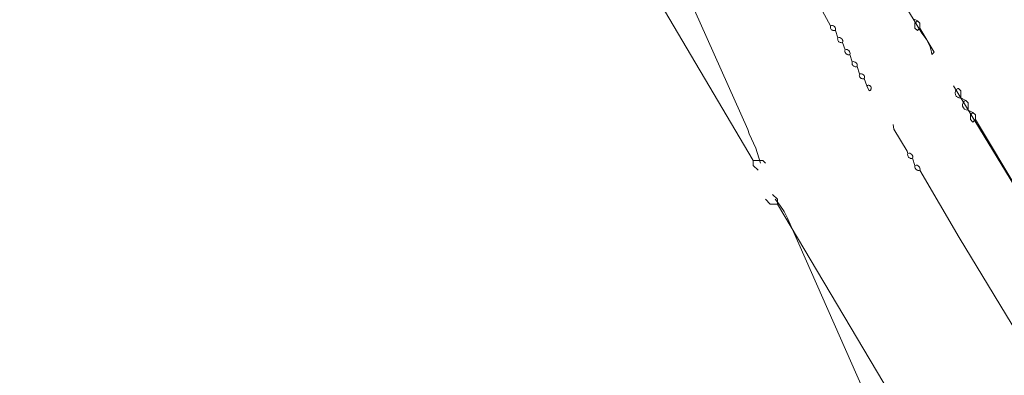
# Model space of a CAD drawing. Header units: inches. Extents: x 158416 to 160804, y 432611 to 437652.
# Tile 54 of 193: x 159123 to 159259, y 433076 to 433125. Entities that reach past the tile are written whole.
import ezdxf

# ---------------------------------------------------------------- set-up
doc = ezdxf.new("R2010")
doc.units = ezdxf.units.IN
doc.header["$MEASUREMENT"] = 0
doc.linetypes.add('DASHDOT', pattern=[0])
for name, color, linetype in [('4.2-K&L-LAAGSPANNING', 10, 'Continuous'), ('4.2-K&L-MIDDENSPANNING', 10, 'Continuous'), ('4.2-K&L-SIGNAAL UPC', 222, 'Continuous')]:
    doc.layers.add(name, color=color, linetype=linetype)

msp = doc.modelspace()

# ---------------------------------------------------------------- linework, layer by layer
at = {"layer": '4.2-K&L-LAAGSPANNING', "linetype": 'DASHDOT', "lineweight": 0, "ltscale": 2}
for points in [[(159248.67, 433120, 0), (159248.56, 433120.55, 0), (159248.41, 433121.08, 0), (159248.2, 433121.59, 0), (159247.93, 433122.08, 0), (159247.62, 433122.54, 0), (159247.27, 433122.97, 0), (159213.74, 433178.38, 0)], [(159232.67, 433127.67, 0), (159234.67, 433124, 0), (159234.65, 433123.91, 0), (159234.64, 433123.82, 0), (159234.65, 433123.73, 0), (159234.67, 433123.65, 0), (159234.71, 433123.57, 0), (159234.76, 433123.49, 0), (159234.83, 433123.43, 0), (159234.9, 433123.38, 0), (159234.98, 433123.34, 0), (159235.07, 433123.32, 0), (159235.16, 433123.31, 0), (159235.25, 433123.31, 0), (159235.33, 433123.33, 0), (159235.67, 433122.33, 0), (159235.65, 433122.25, 0), (159235.64, 433122.16, 0), (159235.65, 433122.07, 0), (159235.67, 433121.98, 0), (159235.71, 433121.9, 0), (159235.76, 433121.83, 0), (159235.83, 433121.76, 0), (159235.9, 433121.71, 0), (159235.98, 433121.67, 0), (159236.07, 433121.65, 0), (159236.16, 433121.64, 0), (159236.25, 433121.65, 0), (159236.33, 433121.67, 0), (159236.67, 433120.67, 0), (159236.65, 433120.58, 0), (159236.64, 433120.49, 0), (159236.65, 433120.4, 0), (159236.67, 433120.31, 0), (159236.71, 433120.23, 0), (159236.76, 433120.16, 0), (159236.83, 433120.1, 0), (159236.9, 433120.05, 0), (159236.98, 433120.01, 0), (159237.07, 433119.98, 0), (159237.16, 433119.97, 0), (159237.25, 433119.98, 0), (159237.33, 433120, 0), (159237.67, 433119, 0), (159237.65, 433118.91, 0), (159237.64, 433118.82, 0), (159237.65, 433118.73, 0), (159237.67, 433118.65, 0), (159237.71, 433118.57, 0), (159237.76, 433118.49, 0), (159237.83, 433118.43, 0), (159237.9, 433118.38, 0), (159237.98, 433118.34, 0), (159238.07, 433118.32, 0), (159238.16, 433118.31, 0), (159238.25, 433118.31, 0), (159238.33, 433118.33, 0), (159238.67, 433117.33, 0), (159238.65, 433117.25, 0), (159238.64, 433117.16, 0), (159238.65, 433117.07, 0), (159238.67, 433116.98, 0), (159238.71, 433116.9, 0), (159238.76, 433116.83, 0), (159238.83, 433116.76, 0), (159238.9, 433116.71, 0), (159238.98, 433116.67, 0), (159239.07, 433116.65, 0), (159239.16, 433116.64, 0), (159239.25, 433116.65, 0), (159239.33, 433116.67, 0), (159239.67, 433115.67, 0), (159240, 433115, 0), (159240.06, 433115.02, 0), (159240.12, 433115.05, 0), (159240.17, 433115.09, 0), (159240.21, 433115.14, 0), (159240.25, 433115.2, 0), (159240.27, 433115.26, 0), (159240.29, 433115.32, 0), (159240.29, 433115.38, 0), (159240.28, 433115.45, 0), (159240.26, 433115.51, 0), (159240.23, 433115.57, 0), (159240.19, 433115.62, 0), (159240.15, 433115.67, 0), (159240.09, 433115.7, 0), (159240.03, 433115.73, 0), (159239.97, 433115.75, 0), (159239.91, 433115.75, 0), (159239.84, 433115.75, 0), (159239.78, 433115.73, 0), (159239.72, 433115.7, 0), (159239.67, 433115.67, 0)], [(159276.33, 433075, 0), (159275.67, 433076, 0), (159275.67, 433076.33, 0), (159275.33, 433076.67, 0), (159274.67, 433077.67, 0), (159274.67, 433078, 0), (159274.33, 433078.33, 0), (159273.67, 433079.33, 0), (159273.67, 433079.67, 0), (159273.33, 433080, 0), (159272.67, 433081, 0), (159272.67, 433081.33, 0), (159272.33, 433081.67, 0), (159268, 433088.67, 0), (159268, 433089, 0), (159267.67, 433089.33, 0), (159267, 433090.33, 0), (159267, 433090.67, 0), (159266.67, 433091, 0), (159251.67, 433115.67, 0)], [(159373.41, 432895.06, 0), (159252.41, 433094.72, 0), (159247, 433104, 0), (159246.91, 433103.98, 0), (159246.82, 433103.97, 0), (159246.73, 433103.98, 0), (159246.65, 433104.01, 0), (159246.57, 433104.05, 0), (159246.49, 433104.1, 0), (159246.43, 433104.16, 0), (159246.38, 433104.23, 0), (159246.34, 433104.31, 0), (159246.32, 433104.4, 0), (159246.31, 433104.49, 0), (159246.31, 433104.58, 0), (159246.33, 433104.67, 0), (159246, 433105.67, 0), (159245.91, 433105.65, 0), (159245.82, 433105.64, 0), (159245.73, 433105.65, 0), (159245.65, 433105.67, 0), (159245.57, 433105.71, 0), (159245.49, 433105.76, 0), (159245.43, 433105.83, 0), (159245.38, 433105.9, 0), (159245.34, 433105.98, 0), (159245.32, 433106.07, 0), (159245.31, 433106.16, 0), (159245.31, 433106.25, 0), (159245.33, 433106.33, 0), (159245.26, 433106.62, 0), (159243.43, 433109.7, 0), (159243.33, 433110.33, 0)]]:
    msp.add_polyline3d(points, dxfattribs=at)
for centre, start, end in [((159234.83, 433123.5), 341.5484, 108.4358), ((159235.83, 433121.83), 341.572, 108.428), ((159236.83, 433120.17), 341.5799, 108.4253), ((159237.83, 433118.5), 341.5484, 108.4358), ((159238.83, 433116.83), 341.572, 108.428), ((159245.5, 433105.83), 341.5642, 108.4516), ((159246.5, 433104.17), 341.572, 108.4489)]:
    msp.add_arc(centre, 0.527, start, end, dxfattribs=at)
at = {"layer": '4.2-K&L-MIDDENSPANNING', "linetype": 'Continuous', "lineweight": 0, "ltscale": 1.75}
for points in [[(159225, 433105, 0), (159224.35, 433107.07, 0), (159223.43, 433109.03, 0), (159223.23, 433109.63, 0), (159140.67, 433294.67, 0), (159140.67, 433295.67, 0), (159185.43, 433438.3, 0)], [(159248.67, 433120, 0), (159249, 433120.33, 0), (159247, 433123.67, 0), (159247, 433124.33, 0), (159246.67, 433124.67, 0), (159246, 433125, 0)], [(159247, 433123.67, 0), (159246.67, 433123.33, 0), (159246.33, 433123.67, 0), (159246.33, 433124.33, 0), (159246.67, 433124.67, 0)], [(159260.67, 433101, 0), (159254.67, 433111, 0), (159254.67, 433111.67, 0), (159254.33, 433112, 0), (159253.67, 433112.33, 0), (159253.67, 433113.33, 0), (159253.33, 433113.67, 0), (159252.67, 433114, 0), (159252.67, 433115, 0), (159252.33, 433115.33, 0), (159252.25, 433115.3, 0), (159252.17, 433115.25, 0), (159252.1, 433115.19, 0), (159252.04, 433115.12, 0), (159251.99, 433115.05, 0), (159251.94, 433114.97, 0), (159251.91, 433114.88, 0), (159251.89, 433114.79, 0), (159251.89, 433114.7, 0), (159251.89, 433114.61, 0), (159251.91, 433114.52, 0), (159251.93, 433114.43, 0), (159251.97, 433114.35, 0), (159252.02, 433114.27, 0), (159252.08, 433114.2, 0), (159252.15, 433114.14, 0), (159252.23, 433114.09, 0), (159252.31, 433114.05, 0), (159252.39, 433114.02, 0), (159252.48, 433114, 0), (159252.58, 433113.99, 0), (159252.67, 433114, 0)], [(159254.67, 433111, 0), (159254.33, 433110.67, 0), (159254, 433111, 0), (159254, 433111.67, 0), (159254.33, 433112, 0)], [(159254.33, 433039.33, 0), (159228.73, 433097.37, 0), (159228.26, 433098.31, 0), (159227.68, 433099.19, 0), (159227, 433100, 0)]]:
    msp.add_polyline3d(points, dxfattribs=at)
msp.add_arc((159253.58, 433113.02), 0.692, 110.5392, 277.5357, dxfattribs=at)
at = {"layer": '4.2-K&L-SIGNAAL UPC', "linetype": 'Continuous', "lineweight": 0, "ltscale": 1.75}
for points in [[(159224.67, 433104, 0), (159224, 433104.67, 0), (159224, 433105.33, 0), (159122.67, 433277, 0), (159123.02, 433279.49, 0), (159123.61, 433281.93, 0), (159124.43, 433284.3, 0), (159139.22, 433332.03, 0), (159226.07, 433611.97, 0), (159229.43, 433620.3, 0), (159237.73, 433638.63, 0), (159238.07, 433639.3, 0), (159240.67, 433644.67, 0), (159241.07, 433645.3, 0), (159241.31, 433645.8, 0), (159241.62, 433646.26, 0), (159242, 433646.67, 0), (159242.38, 433648.76, 0), (159242.49, 433650.88, 0), (159242.33, 433653, 0)], [(159225.67, 433105, 0), (159225.33, 433105.33, 0), (159224, 433105.33, 0)], [(159403, 432747, 0), (159400.18, 432828.99, 0), (159398.57, 432834.63, 0), (159395.67, 432841.33, 0), (159308.75, 432967.39, 0), (159284.27, 433003.3, 0), (159284.07, 433003.7, 0), (159227.33, 433099.33, 0), (159227.33, 433100, 0), (159226.67, 433100.67, 0)], [(159227.33, 433099.33, 0), (159226.33, 433099.33, 0), (159225.67, 433100, 0)]]:
    msp.add_polyline3d(points, dxfattribs=at)

doc.saveas('drawing.dxf')
